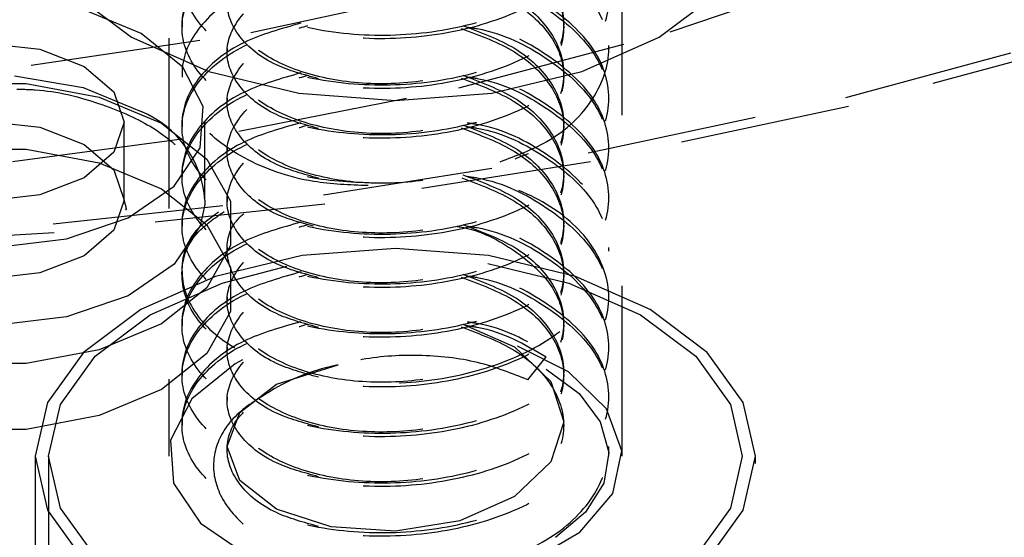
# Model space of a CAD drawing. Header units: inches. Extents: x 1907 to 2452, y -210 to -54.
# Tile 219 of 256: x 1992.729 to 1993.306, y -193.485 to -193.181. Entities that reach past the tile are written whole.
import ezdxf

# ---------------------------------------------------------------- set-up
doc = ezdxf.new("R2010")
doc.units = ezdxf.units.IN
doc.header["$LTSCALE"] = 0.5
doc.header["$MEASUREMENT"] = 0
doc.linetypes.add('HIDDEN', pattern=[0.225, 0.15, -0.075])
doc.layers.add('SID-M-H', color=4, linetype='HIDDEN')

msp = doc.modelspace()

# ---------------------------------------------------------------- linework, layer by layer
at = {"layer": 'SID-M-H'}
for p, q in [((1992.816, -192.39221), (1992.816, -193.43738)), ((1993.08162, -193.43738), (1993.08162, -192.39221)), ((1993.10972, -193.18861), (1993.22704, -193.14874)), ((1992.86421, -193.18895), (1992.98877, -193.16194)), ((1992.75959, -193.16567), (1992.79431, -193.19179)), ((1993.10331, -193.19179), (1993.13804, -193.16567)), ((1992.79993, -193.18956), (1992.76584, -193.17551)), ((1992.82381, -193.18382), (1992.82381, -193.18594)), ((1992.73539, -193.20817), (1992.86421, -193.18895)), ((1992.82427, -193.20924), (1992.79993, -193.18956)), ((1992.98601, -193.22142), (1993.10972, -193.18861)), ((1993.21277, -193.22714), (1993.35836, -193.18746)), ((1992.70995, -193.19532), (1992.74057, -193.19884)), ((1992.79431, -193.19179), (1992.83956, -193.21184)), ((1993.05806, -193.21184), (1993.10331, -193.19179)), ((1993.36018, -193.19265), (1993.21429, -193.23241)), ((1992.74057, -193.19884), (1992.76652, -193.20885)), ((1992.85023, -193.1984), (1992.85023, -193.20052)), ((1993.07381, -193.20052), (1993.07381, -193.1984)), ((1992.60376, -193.21938), (1992.73539, -193.20817)), ((1992.76652, -193.20885), (1992.78386, -193.22383)), ((1992.72569, -193.21434), (1992.76584, -193.22124)), ((1992.82381, -193.21298), (1992.82381, -193.2151)), ((1992.83622, -193.23242), (1992.82427, -193.20924)), ((1992.83956, -193.21184), (1992.89226, -193.22444)), ((1993.00536, -193.22444), (1993.05806, -193.21184)), ((1992.68742, -193.2188), (1992.73248, -193.2188)), ((1992.73248, -193.2188), (1992.77533, -193.22684)), ((1992.76584, -193.22124), (1992.79993, -193.23529)), ((1992.78386, -193.22383), (1992.78995, -193.2415)), ((1992.85718, -193.24684), (1992.98601, -193.22142)), ((1992.89226, -193.22444), (1992.94881, -193.22874)), ((1992.94881, -193.22874), (1993.00536, -193.22444)), ((1992.77533, -193.22684), (1992.81177, -193.24213)), ((1992.85023, -193.22756), (1992.85023, -193.22969)), ((1993.06182, -193.25945), (1993.21277, -193.22714)), ((1993.07381, -193.22969), (1993.07381, -193.22756)), ((1992.83449, -193.25658), (1992.83622, -193.23242)), ((1993.21429, -193.23241), (1993.06302, -193.26479)), ((1992.70995, -193.24105), (1992.74057, -193.24456)), ((1992.78995, -193.2415), (1992.78386, -193.25918)), ((1992.78995, -193.28723), (1992.78995, -193.2415)), ((1992.81177, -193.24213), (1992.83826, -193.26317)), ((1992.82381, -193.24214), (1992.82381, -193.24427)), ((1992.8372, -193.28723), (1992.8372, -193.2415)), ((1992.72456, -193.26461), (1992.85718, -193.24684)), ((1992.74057, -193.24456), (1992.76652, -193.25457)), ((1992.76652, -193.25457), (1992.78386, -193.26956)), ((1992.68742, -193.25738), (1992.73248, -193.25738)), ((1992.73248, -193.25738), (1992.77533, -193.26542)), ((1992.78386, -193.25918), (1992.76652, -193.27416)), ((1992.81926, -193.2791), (1992.83449, -193.25658)), ((1992.85023, -193.25672), (1992.85023, -193.25885)), ((1992.90661, -193.28415), (1993.06182, -193.25945)), ((1993.07381, -193.25885), (1993.07381, -193.25672)), ((1992.77533, -193.26542), (1992.81177, -193.28071)), ((1992.83826, -193.26317), (1992.85218, -193.28791)), ((1993.06302, -193.26479), (1992.90748, -193.28954)), ((1992.78386, -193.26956), (1992.78995, -193.28723)), ((1992.82381, -193.2713), (1992.82381, -193.27343)), ((1992.76652, -193.27416), (1992.74057, -193.28417)), ((1992.79219, -193.29756), (1992.81926, -193.2791)), ((1992.81177, -193.28071), (1992.83826, -193.30175)), ((1992.74057, -193.28417), (1992.70995, -193.28769)), ((1992.7483, -193.30106), (1992.90661, -193.28415)), ((1992.90748, -193.28954), (1992.74884, -193.30648)), ((1992.78995, -193.28723), (1992.78386, -193.3049)), ((1992.83712, -193.28974), (1992.83449, -193.3023)), ((1992.8372, -193.28723), (1992.83712, -193.28974)), ((1992.85023, -193.28588), (1992.85023, -193.28801)), ((1992.85218, -193.28791), (1992.85218, -193.31392)), ((1993.07381, -193.28801), (1993.07381, -193.28588)), ((1992.58805, -193.31004), (1992.7483, -193.30106)), ((1992.75621, -193.30993), (1992.79219, -193.29756)), ((1992.82381, -193.30046), (1992.82381, -193.30259)), ((1992.74884, -193.30648), (1992.58827, -193.31548)), ((1992.78386, -193.3049), (1992.76652, -193.31989)), ((1992.83449, -193.3023), (1992.81926, -193.32483)), ((1992.83826, -193.30175), (1992.85218, -193.32648)), ((1992.71521, -193.3149), (1992.75621, -193.30993)), ((1992.85218, -193.31392), (1992.83826, -193.33865)), ((1992.85023, -193.31505), (1992.85023, -193.31717)), ((1992.94881, -193.31561), (1992.89422, -193.31976)), ((1993.00341, -193.31976), (1992.94881, -193.31561)), ((1993.07381, -193.31717), (1993.07381, -193.31505)), ((1992.76652, -193.31989), (1992.74057, -193.3299)), ((1992.89422, -193.31976), (1992.84334, -193.33192)), ((1993.05428, -193.33192), (1993.00341, -193.31976)), ((1992.74057, -193.3299), (1992.70995, -193.33341)), ((1992.81926, -193.32483), (1992.79219, -193.34328)), ((1992.82381, -193.32963), (1992.82381, -193.33175)), ((1992.84725, -193.33583), (1992.88515, -193.32603)), ((1992.85218, -193.32648), (1992.85218, -193.35249)), ((1993.00302, -193.32437), (1993.05037, -193.33583)), ((1992.84334, -193.33192), (1992.79966, -193.35128)), ((1992.80518, -193.35446), (1992.84725, -193.33583)), ((1993.05037, -193.33583), (1993.09244, -193.35446)), ((1993.09797, -193.35128), (1993.05428, -193.33192)), ((1992.83826, -193.33865), (1992.81177, -193.35969)), ((1992.79219, -193.34328), (1992.75621, -193.35566)), ((1992.85023, -193.34421), (1992.85023, -193.34633)), ((1993.07381, -193.34633), (1993.07381, -193.34421)), ((1992.79966, -193.35128), (1992.76613, -193.3765)), ((1992.85218, -193.35249), (1992.83826, -193.37723)), ((1993.13149, -193.3765), (1993.09797, -193.35128)), ((1992.75621, -193.35566), (1992.71521, -193.36062)), ((1992.7729, -193.37875), (1992.80518, -193.35446)), ((1992.82381, -193.35879), (1992.82381, -193.36092)), ((1993.09244, -193.35446), (1993.12472, -193.37875)), ((1992.81177, -193.35969), (1992.77533, -193.37498)), ((1992.98831, -193.35985), (1993.01852, -193.37323)), ((1992.77533, -193.37498), (1992.73248, -193.38302)), ((1992.85023, -193.37337), (1992.85023, -193.3755)), ((1993.01852, -193.37323), (1993.03989, -193.39351)), ((1993.05016, -193.38783), (1993.02034, -193.37278)), ((1993.07381, -193.3755), (1993.07381, -193.37337)), ((1992.76613, -193.3765), (1992.74506, -193.40586)), ((1992.75261, -193.40703), (1992.7729, -193.37875)), ((1992.83826, -193.37723), (1992.81177, -193.39827)), ((1992.85922, -193.38078), (1992.8549, -193.38317)), ((1993.02639, -193.39259), (1993.0372, -193.37915)), ((1993.12472, -193.37875), (1993.14502, -193.40703)), ((1993.15256, -193.40586), (1993.13149, -193.3765)), ((1992.73248, -193.38302), (1992.68742, -193.38302)), ((1992.8549, -193.38317), (1992.82949, -193.40371)), ((1992.8791, -193.3951), (1992.91531, -193.38386)), ((1993.0372, -193.38636), (1993.0564, -193.40064)), ((1992.82381, -193.38795), (1992.82381, -193.39008)), ((1993.03989, -193.39351), (1993.04739, -193.41711)), ((1993.07254, -193.40951), (1993.05016, -193.38783)), ((1992.81177, -193.39827), (1992.77533, -193.41356)), ((1992.85773, -193.41174), (1992.8791, -193.3951)), ((1992.82949, -193.40371), (1992.81702, -193.4279)), ((1992.85023, -193.40253), (1992.85023, -193.40466)), ((1993.0564, -193.40064), (1993.06884, -193.41723)), ((1993.07381, -193.40466), (1993.07381, -193.40253)), ((1992.74506, -193.40586), (1992.73787, -193.43738)), ((1992.74569, -193.43738), (1992.75261, -193.40703)), ((1993.08151, -193.43421), (1993.07254, -193.40951)), ((1993.14502, -193.40703), (1993.15194, -193.43738)), ((1993.15975, -193.43738), (1993.15256, -193.40586)), ((1992.77533, -193.41356), (1992.73248, -193.42159)), ((1992.85023, -193.43169), (1992.85773, -193.41174)), ((1992.73248, -193.42159), (1992.68742, -193.42159)), ((1992.82381, -193.41711), (1992.82381, -193.41924)), ((1993.04739, -193.41711), (1993.03989, -193.44071)), ((1993.06884, -193.41723), (1993.07375, -193.43508)), ((1992.81702, -193.4279), (1992.81883, -193.45312)), ((1992.85773, -193.45165), (1992.85023, -193.43169)), ((1993.07381, -193.43738), (1993.07381, -193.43169)), ((1992.73787, -193.43738), (1992.73787, -193.64152)), ((1992.73787, -193.43738), (1992.74506, -193.4689)), ((1992.74569, -193.43738), (1992.74569, -193.62485)), ((1992.75261, -193.46773), (1992.74569, -193.43738)), ((1993.07375, -193.43508), (1993.07082, -193.45308)), ((1993.0761, -193.45926), (1993.08151, -193.43421)), ((1993.15194, -193.43738), (1993.14502, -193.46773)), ((1993.15194, -193.62485), (1993.15194, -193.43738)), ((1993.15256, -193.4689), (1993.15975, -193.43738)), ((1993.15975, -193.64152), (1993.15975, -193.43738)), ((1993.03989, -193.44071), (1993.01852, -193.461)), ((1992.81883, -193.45312), (1992.83472, -193.47663)), ((1992.8791, -193.46829), (1992.85773, -193.45165)), ((1993.07082, -193.45308), (1993.06023, -193.47009)), ((1993.01852, -193.461), (1992.98654, -193.47516)), ((1993.0569, -193.48193), (1993.0761, -193.45926)), ((1992.7729, -193.49601), (1992.75261, -193.46773)), ((1992.91109, -193.4788), (1992.8791, -193.46829)), ((1993.14502, -193.46773), (1993.12472, -193.49601)), ((1992.74506, -193.4689), (1992.76613, -193.49827)), ((1993.06023, -193.47009), (1993.04265, -193.48505)), ((1993.13149, -193.49827), (1993.15256, -193.4689)), ((1992.83472, -193.47663), (1992.86298, -193.49589)), ((1992.94881, -193.48131), (1992.91109, -193.4788)), ((1992.98654, -193.47516), (1992.94881, -193.48131)), ((1993.02599, -193.49978), (1993.0569, -193.48193))]:
    msp.add_line(p, q, dxfattribs=at)
for centre, radius, start, end in [((1992.77617, -193.29168), 0.06119, 4.16873, 67.15141), ((1992.93864, -193.50325), 0.12165, 101.05786, 120.02291)]:
    msp.add_arc(centre, radius, start, end, dxfattribs=at)
for points, knots in [([(1992.89344, -193.06686), (1992.88179, -193.07017), (1992.85582, -193.07755), (1992.83049, -193.09916), (1992.82051, -193.12544), (1992.83033, -193.15202), (1992.85812, -193.1742), (1992.89973, -193.18843), (1992.94881, -193.19224), (1992.99789, -193.18478), (1993.0395, -193.16691), (1993.06731, -193.14105), (1993.07704, -193.11096), (1993.06738, -193.08057), (1993.0392, -193.05558), (1993.01081, -193.04071), (1992.99286, -193.03817), (1992.99094, -193.0379)], [0, 0, 0, 0, 0.058434, 0.130204, 0.201974, 0.273743, 0.345513, 0.417283, 0.489053, 0.560823, 0.632592, 0.704362, 0.776132, 0.847902, 0.919672, 0.991442, 1, 1, 1, 1]), ([(1992.99023, -193.03992), (1992.99238, -193.04022), (1993.01059, -193.04278), (1993.03921, -193.05769), (1993.06738, -193.08271), (1993.07705, -193.11308), (1993.06731, -193.14318), (1993.0395, -193.16904), (1992.99789, -193.18691), (1992.94881, -193.19437), (1992.89973, -193.19055), (1992.85812, -193.17632), (1992.83033, -193.15414), (1992.82052, -193.12757), (1992.83046, -193.10127), (1992.8564, -193.07931), (1992.8832, -193.07175), (1992.89566, -193.06823)], [0, 0, 0, 0, 0.009576, 0.08099, 0.152403, 0.223817, 0.295231, 0.366644, 0.438058, 0.509471, 0.580885, 0.652298, 0.723712, 0.795126, 0.866539, 0.937953, 1, 1, 1, 1]), ([(1992.89344, -193.09602), (1992.88179, -193.09933), (1992.85582, -193.10671), (1992.83049, -193.12832), (1992.82051, -193.15461), (1992.83033, -193.18118), (1992.85812, -193.20336), (1992.89973, -193.21759), (1992.94881, -193.2214), (1992.99789, -193.21394), (1993.0395, -193.19608), (1993.06731, -193.17022), (1993.07704, -193.14012), (1993.06738, -193.10974), (1993.0392, -193.08474), (1993.01081, -193.06988), (1992.99286, -193.06734), (1992.99094, -193.06706)], [0, 0, 0, 0, 0.058434, 0.130204, 0.201974, 0.273743, 0.345513, 0.417283, 0.489053, 0.560823, 0.632592, 0.704362, 0.776132, 0.847902, 0.919672, 0.991442, 1, 1, 1, 1]), ([(1992.99023, -193.06908), (1992.99238, -193.06938), (1993.01059, -193.07194), (1993.03921, -193.08685), (1993.06738, -193.11187), (1993.07705, -193.14225), (1993.06731, -193.17234), (1993.0395, -193.1982), (1992.99789, -193.21607), (1992.94881, -193.22353), (1992.89973, -193.21972), (1992.85812, -193.20549), (1992.83033, -193.1833), (1992.82052, -193.15674), (1992.83046, -193.13043), (1992.8564, -193.10847), (1992.8832, -193.10091), (1992.89566, -193.09739)], [0, 0, 0, 0, 0.009576, 0.08099, 0.152403, 0.223817, 0.295231, 0.366644, 0.438058, 0.509471, 0.580885, 0.652298, 0.723712, 0.795126, 0.866539, 0.937953, 1, 1, 1, 1]), ([(1992.89344, -193.12518), (1992.88179, -193.12849), (1992.85582, -193.13587), (1992.83049, -193.15748), (1992.82051, -193.18377), (1992.83033, -193.21034), (1992.85812, -193.23252), (1992.89973, -193.24675), (1992.94881, -193.25057), (1992.99789, -193.24311), (1993.0395, -193.22524), (1993.06731, -193.19938), (1993.07704, -193.16928), (1993.06738, -193.1389), (1993.0392, -193.11391), (1993.01081, -193.09904), (1992.99286, -193.0965), (1992.99094, -193.09623)], [0, 0, 0, 0, 0.058434, 0.130204, 0.201974, 0.273743, 0.345513, 0.417283, 0.489053, 0.560823, 0.632592, 0.704362, 0.776132, 0.847902, 0.919672, 0.991442, 1, 1, 1, 1]), ([(1992.99023, -193.09824), (1992.99238, -193.09855), (1993.01059, -193.1011), (1993.03921, -193.11602), (1993.06738, -193.14103), (1993.07705, -193.17141), (1993.06731, -193.20151), (1993.0395, -193.22736), (1992.99789, -193.24523), (1992.94881, -193.25269), (1992.89973, -193.24888), (1992.85812, -193.23465), (1992.83033, -193.21247), (1992.82052, -193.1859), (1992.83046, -193.15959), (1992.8564, -193.13764), (1992.8832, -193.13007), (1992.89566, -193.12655)], [0, 0, 0, 0, 0.009576, 0.08099, 0.152403, 0.223817, 0.295231, 0.366644, 0.438058, 0.509471, 0.580885, 0.652298, 0.723712, 0.795126, 0.866539, 0.937953, 1, 1, 1, 1]), ([(1992.98831, -193.09739), (1992.99902, -193.10142), (1993.02106, -193.1097), (1993.04217, -193.1306), (1993.04998, -193.15462), (1993.04225, -193.17883), (1993.02034, -193.19959), (1992.98752, -193.21407), (1992.94881, -193.22034), (1992.91011, -193.21771), (1992.87729, -193.20687), (1992.85538, -193.18977), (1992.8476, -193.16918), (1992.8556, -193.14892), (1992.8735, -193.13336), (1992.89114, -193.12838), (1992.89761, -193.12655)], [0, 0, 0, 0, 0.06985, 0.143796, 0.217743, 0.29169, 0.365636, 0.439583, 0.513529, 0.587476, 0.661422, 0.735369, 0.809316, 0.883262, 0.957209, 1, 1, 1, 1]), ([(1992.98737, -193.0991), (1992.99842, -193.10325), (1993.02082, -193.11165), (1993.04217, -193.13271), (1993.05001, -193.15679), (1993.04215, -193.18083), (1993.02156, -193.20135), (1993.00024, -193.20941), (1992.99023, -193.21319)], [0, 0, 0, 0, 0.166236, 0.336934, 0.507632, 0.678329, 0.849027, 1, 1, 1, 1]), ([(1992.98831, -193.12655), (1992.99902, -193.13058), (1993.02106, -193.13886), (1993.04217, -193.15976), (1993.04998, -193.18379), (1993.04225, -193.20799), (1993.02034, -193.22875), (1992.98752, -193.24323), (1992.94881, -193.2495), (1992.91011, -193.24688), (1992.87729, -193.23604), (1992.85538, -193.21893), (1992.8476, -193.19834), (1992.8556, -193.17808), (1992.8735, -193.16252), (1992.89114, -193.15754), (1992.89761, -193.15572)], [0, 0, 0, 0, 0.06985, 0.143796, 0.217743, 0.29169, 0.365636, 0.439583, 0.513529, 0.587476, 0.661422, 0.735369, 0.809316, 0.883262, 0.957209, 1, 1, 1, 1]), ([(1992.99023, -193.12741), (1992.99238, -193.12771), (1993.01059, -193.13026), (1993.03922, -193.14519), (1993.06735, -193.17017), (1993.07715, -193.20066), (1993.06693, -193.23034), (1993.04565, -193.25275), (1993.02517, -193.26066), (1993.01876, -193.26313)], [0, 0, 0, 0, 0.023994, 0.202927, 0.38186, 0.560793, 0.739726, 0.918658, 1, 1, 1, 1]), ([(1993.01022, -193.26469), (1993.01969, -193.26114), (1993.04338, -193.25225), (1993.06707, -193.22831), (1993.07711, -193.19851), (1993.06737, -193.16804), (1993.03921, -193.14307), (1993.01081, -193.1282), (1992.99286, -193.12566), (1992.99094, -193.12539)], [0, 0, 0, 0, 0.114997, 0.2878745, 0.460752, 0.6336295, 0.806507, 0.9793845, 1, 1, 1, 1]), ([(1992.90378, -193.21607), (1992.89508, -193.21368), (1992.87512, -193.20821), (1992.85553, -193.19175), (1992.84756, -193.17134), (1992.85562, -193.15105), (1992.87323, -193.13564), (1992.8905, -193.13074), (1992.89662, -193.12901)], [0, 0, 0, 0, 0.14505, 0.333051, 0.521052, 0.709054, 0.897055, 1, 1, 1, 1]), ([(1992.98737, -193.12827), (1992.99842, -193.13241), (1993.02082, -193.14081), (1993.04217, -193.16187), (1993.05001, -193.18595), (1993.04215, -193.20999), (1993.02156, -193.23051), (1993.00024, -193.23857), (1992.99023, -193.24235)], [0, 0, 0, 0, 0.166236, 0.336934, 0.507632, 0.678329, 0.849027, 1, 1, 1, 1]), ([(1992.89344, -193.15435), (1992.88179, -193.15766), (1992.85582, -193.16503), (1992.83049, -193.18665), (1992.82051, -193.21292), (1992.83032, -193.23955), (1992.85815, -193.26149), (1992.89737, -193.27581), (1992.92738, -193.2768), (1992.94105, -193.27725)], [0, 0, 0, 0, 0.122397, 0.272727, 0.423057, 0.573387, 0.723717, 0.874047, 1, 1, 1, 1]), ([(1992.89344, -193.18351), (1992.88179, -193.18682), (1992.85582, -193.1942), (1992.83049, -193.21581), (1992.82051, -193.24209), (1992.83033, -193.26866), (1992.85812, -193.29085), (1992.89973, -193.30508), (1992.94881, -193.30889), (1992.99789, -193.30143), (1993.0395, -193.28356), (1993.06731, -193.2577), (1993.07704, -193.22761), (1993.06738, -193.19722), (1993.0392, -193.17223), (1993.01081, -193.15736), (1992.99286, -193.15482), (1992.99094, -193.15455)], [0, 0, 0, 0, 0.058434, 0.130204, 0.201974, 0.273743, 0.345513, 0.417283, 0.489053, 0.560823, 0.632592, 0.704362, 0.776132, 0.847902, 0.919672, 0.991442, 1, 1, 1, 1]), ([(1992.93283, -193.27875), (1992.92199, -193.27834), (1992.89486, -193.27731), (1992.85819, -193.26354), (1992.83031, -193.2417), (1992.82052, -193.21504), (1992.83046, -193.18876), (1992.8564, -193.1668), (1992.8832, -193.15923), (1992.89566, -193.15572)], [0, 0, 0, 0, 0.101892, 0.254922, 0.407952, 0.560981, 0.714011, 0.867041, 1, 1, 1, 1]), ([(1992.99023, -193.15657), (1992.99238, -193.15687), (1993.01059, -193.15942), (1993.03921, -193.17434), (1993.06738, -193.19935), (1993.07705, -193.22973), (1993.06731, -193.25983), (1993.0395, -193.28569), (1992.99789, -193.30356), (1992.94881, -193.31102), (1992.89973, -193.3072), (1992.85812, -193.29297), (1992.83033, -193.27079), (1992.82052, -193.24422), (1992.83046, -193.21792), (1992.8564, -193.19596), (1992.8832, -193.1884), (1992.89566, -193.18488)], [0, 0, 0, 0, 0.009576, 0.08099, 0.152403, 0.223817, 0.295231, 0.366644, 0.438058, 0.509471, 0.580885, 0.652298, 0.723712, 0.795126, 0.866539, 0.937953, 1, 1, 1, 1]), ([(1992.98831, -193.15572), (1992.99902, -193.15974), (1993.02106, -193.16803), (1993.04217, -193.18892), (1993.04998, -193.21295), (1993.04225, -193.23715), (1993.02034, -193.25791), (1992.98752, -193.27239), (1992.94881, -193.27866), (1992.91011, -193.27604), (1992.87729, -193.2652), (1992.85538, -193.2481), (1992.8476, -193.2275), (1992.8556, -193.20725), (1992.8735, -193.19168), (1992.89114, -193.1867), (1992.89761, -193.18488)], [0, 0, 0, 0, 0.06985, 0.143796, 0.217743, 0.29169, 0.365636, 0.439583, 0.513529, 0.587476, 0.661422, 0.735369, 0.809316, 0.883262, 0.957209, 1, 1, 1, 1]), ([(1992.90378, -193.24523), (1992.89508, -193.24285), (1992.87512, -193.23737), (1992.85553, -193.22091), (1992.84757, -193.20052), (1992.85556, -193.18017), (1992.87435, -193.16414), (1992.89321, -193.1589), (1992.90085, -193.15678)], [0, 0, 0, 0, 0.141532, 0.324973, 0.508414, 0.691855, 0.875296, 1, 1, 1, 1]), ([(1992.98483, -193.15678), (1992.9854, -193.15687), (1992.99858, -193.15896), (1993.02006, -193.17078), (1993.04231, -193.19076), (1993.05001, -193.21521), (1993.04199, -193.23902), (1993.02478, -193.25729), (1993.00806, -193.26389), (1993.00248, -193.26609)], [0, 0, 0, 0, 0.008166, 0.188447, 0.368728, 0.549008, 0.729289, 0.90957, 1, 1, 1, 1]), ([(1992.89344, -193.21267), (1992.88179, -193.21598), (1992.85582, -193.22336), (1992.83049, -193.24497), (1992.82051, -193.27125), (1992.83033, -193.29783), (1992.85812, -193.32001), (1992.89973, -193.33424), (1992.94881, -193.33805), (1992.99789, -193.33059), (1993.0395, -193.31272), (1993.06731, -193.28686), (1993.07704, -193.25677), (1993.06738, -193.22639), (1993.0392, -193.20139), (1993.01081, -193.18652), (1992.99286, -193.18398), (1992.99094, -193.18371)], [0, 0, 0, 0, 0.058434, 0.130204, 0.201974, 0.273743, 0.345513, 0.417283, 0.489053, 0.560823, 0.632592, 0.704362, 0.776132, 0.847902, 0.919672, 0.991442, 1, 1, 1, 1]), ([(1992.99023, -193.18573), (1992.99238, -193.18603), (1993.01059, -193.18859), (1993.03921, -193.2035), (1993.06738, -193.22852), (1993.07705, -193.25889), (1993.06731, -193.28899), (1993.0395, -193.31485), (1992.99789, -193.33272), (1992.94881, -193.34018), (1992.89973, -193.33637), (1992.85812, -193.32213), (1992.83033, -193.29995), (1992.82052, -193.27339), (1992.83046, -193.24708), (1992.8564, -193.22512), (1992.8832, -193.21756), (1992.89566, -193.21404)], [0, 0, 0, 0, 0.009576, 0.08099, 0.152403, 0.223817, 0.295231, 0.366644, 0.438058, 0.509471, 0.580885, 0.652298, 0.723712, 0.795126, 0.866539, 0.937953, 1, 1, 1, 1]), ([(1992.98831, -193.18488), (1992.99902, -193.1889), (1993.02106, -193.19719), (1993.04217, -193.21808), (1993.04998, -193.24211), (1993.04225, -193.26632), (1993.02034, -193.28707), (1992.98752, -193.30156), (1992.94881, -193.30782), (1992.91011, -193.3052), (1992.87729, -193.29436), (1992.85538, -193.27726), (1992.8476, -193.25667), (1992.8556, -193.23641), (1992.8735, -193.22084), (1992.89114, -193.21587), (1992.89761, -193.21404)], [0, 0, 0, 0, 0.06985, 0.143796, 0.217743, 0.29169, 0.365636, 0.439583, 0.513529, 0.587476, 0.661422, 0.735369, 0.809316, 0.883262, 0.957209, 1, 1, 1, 1]), ([(1992.90378, -193.27439), (1992.89508, -193.27201), (1992.87512, -193.26653), (1992.85553, -193.25007), (1992.84756, -193.22967), (1992.85562, -193.20937), (1992.87323, -193.19396), (1992.8905, -193.18907), (1992.89662, -193.18733)], [0, 0, 0, 0, 0.14505, 0.333051, 0.521052, 0.709054, 0.897055, 1, 1, 1, 1]), ([(1992.98737, -193.18659), (1992.99842, -193.19073), (1993.02082, -193.19913), (1993.04217, -193.22019), (1993.05001, -193.24427), (1993.04214, -193.26831), (1993.02175, -193.2887), (1993.00069, -193.29667), (1992.99094, -193.30036)], [0, 0, 0, 0, 0.166869, 0.338216, 0.509563, 0.68091, 0.852257, 1, 1, 1, 1]), ([(1992.89344, -193.24183), (1992.88179, -193.24514), (1992.85582, -193.25252), (1992.83049, -193.27413), (1992.82051, -193.30042), (1992.83033, -193.32699), (1992.85812, -193.34917), (1992.89973, -193.3634), (1992.94881, -193.36721), (1992.99789, -193.35975), (1993.0395, -193.34189), (1993.06731, -193.31603), (1993.07704, -193.28593), (1993.06738, -193.25555), (1993.0392, -193.23056), (1993.01081, -193.21569), (1992.99286, -193.21315), (1992.99094, -193.21288)], [0, 0, 0, 0, 0.058434, 0.130204, 0.201974, 0.273743, 0.345513, 0.417283, 0.489053, 0.560823, 0.632592, 0.704362, 0.776132, 0.847902, 0.919672, 0.991442, 1, 1, 1, 1]), ([(1992.98831, -193.21404), (1992.99902, -193.21807), (1993.02106, -193.22635), (1993.04217, -193.24724), (1993.04998, -193.27127), (1993.04225, -193.29548), (1993.02034, -193.31623), (1992.98752, -193.33072), (1992.94881, -193.33698), (1992.91011, -193.33436), (1992.87729, -193.32352), (1992.85538, -193.30642), (1992.8476, -193.28583), (1992.8556, -193.26557), (1992.8735, -193.25), (1992.89114, -193.24503), (1992.89761, -193.2432)], [0, 0, 0, 0, 0.06985, 0.143796, 0.217743, 0.29169, 0.365636, 0.439583, 0.513529, 0.587476, 0.661422, 0.735369, 0.809316, 0.883262, 0.957209, 1, 1, 1, 1]), ([(1992.99023, -193.21489), (1992.99238, -193.2152), (1993.01059, -193.21775), (1993.03921, -193.23267), (1993.06738, -193.25768), (1993.07705, -193.28806), (1993.06731, -193.31815), (1993.0395, -193.34401), (1992.99789, -193.36188), (1992.94881, -193.36934), (1992.89973, -193.36553), (1992.85812, -193.3513), (1992.83033, -193.32911), (1992.82052, -193.30255), (1992.83046, -193.27624), (1992.8564, -193.25429), (1992.8832, -193.24672), (1992.89566, -193.2432)], [0, 0, 0, 0, 0.009576, 0.08099, 0.152403, 0.223817, 0.295231, 0.366644, 0.438058, 0.509471, 0.580885, 0.652298, 0.723712, 0.795126, 0.866539, 0.937953, 1, 1, 1, 1]), ([(1992.90085, -193.30259), (1992.89321, -193.30047), (1992.87435, -193.29523), (1992.85557, -193.27921), (1992.84755, -193.25884), (1992.85563, -193.23853), (1992.87323, -193.22313), (1992.8905, -193.21823), (1992.89662, -193.21649)], [0, 0, 0, 0, 0.130047, 0.321347, 0.512647, 0.703948, 0.895248, 1, 1, 1, 1]), ([(1992.98737, -193.21575), (1992.99842, -193.2199), (1993.02082, -193.2283), (1993.04217, -193.24936), (1993.05001, -193.27344), (1993.04214, -193.29748), (1993.02175, -193.31786), (1993.00069, -193.32583), (1992.99094, -193.32952)], [0, 0, 0, 0, 0.166869, 0.338216, 0.509563, 0.68091, 0.852257, 1, 1, 1, 1]), ([(1992.72715, -193.22217), (1992.73072, -193.22224), (1992.74758, -193.22255), (1992.77568, -193.22986), (1992.80665, -193.24319), (1992.82742, -193.26064), (1992.83702, -193.27629), (1992.83635, -193.28534), (1992.83608, -193.28899)], [0, 0, 0, 0, 0.055161, 0.260519, 0.463875, 0.66443, 0.864425, 1, 1, 1, 1]), ([(1992.84527, -193.29432), (1992.84095, -193.29739), (1992.82684, -193.30744), (1992.82114, -193.32985), (1992.83016, -193.35608), (1992.85816, -193.37835), (1992.89972, -193.39256), (1992.94881, -193.39638), (1992.99789, -193.38892), (1993.0395, -193.37105), (1993.06731, -193.34519), (1993.07704, -193.31509), (1993.06738, -193.28471), (1993.0392, -193.25972), (1993.01081, -193.24485), (1992.99286, -193.24231), (1992.99094, -193.24204)], [0, 0, 0, 0, 0.03508, 0.114699, 0.194318, 0.273936, 0.353555, 0.433174, 0.512793, 0.592412, 0.67203, 0.751649, 0.831268, 0.910887, 0.990506, 1, 1, 1, 1]), ([(1992.98831, -193.2432), (1992.99902, -193.24723), (1993.02106, -193.25551), (1993.04217, -193.27641), (1993.04998, -193.30044), (1993.04225, -193.32464), (1993.02034, -193.3454), (1992.98752, -193.35988), (1992.94882, -193.36615), (1992.91009, -193.36352), (1992.87734, -193.35271), (1992.85517, -193.3355), (1992.84839, -193.3153), (1992.8515, -193.29948), (1992.86032, -193.29302), (1992.8617, -193.29201)], [0, 0, 0, 0, 0.0778734, 0.160314, 0.2427546, 0.3251952, 0.4076358, 0.4900764, 0.572517, 0.6549576, 0.7373982, 0.8198388, 0.9022794, 0.98472, 1, 1, 1, 1]), ([(1992.99023, -193.24406), (1992.99238, -193.24436), (1993.01059, -193.24691), (1993.03921, -193.26183), (1993.06738, -193.28684), (1993.07705, -193.31722), (1993.06731, -193.34732), (1993.0395, -193.37317), (1992.99789, -193.39104), (1992.94881, -193.3985), (1992.89972, -193.39469), (1992.85816, -193.38048), (1992.8302, -193.35822), (1992.82102, -193.33194), (1992.82748, -193.30857), (1992.84295, -193.29775), (1992.84851, -193.29387)], [0, 0, 0, 0, 0.010563, 0.089338, 0.168113, 0.246888, 0.325663, 0.404438, 0.483213, 0.561988, 0.640763, 0.719538, 0.798313, 0.877089, 0.955864, 1, 1, 1, 1]), ([(1992.90378, -193.33272), (1992.89508, -193.33033), (1992.87512, -193.32486), (1992.85553, -193.3084), (1992.84756, -193.28799), (1992.85562, -193.2677), (1992.87323, -193.25229), (1992.8905, -193.24739), (1992.89662, -193.24566)], [0, 0, 0, 0, 0.14505, 0.3330512, 0.5210524, 0.7090536, 0.8970547, 1, 1, 1, 1]), ([(1992.98737, -193.24492), (1992.99842, -193.24906), (1993.02082, -193.25746), (1993.04217, -193.27852), (1993.05001, -193.3026), (1993.04215, -193.32664), (1993.02156, -193.34716), (1993.00024, -193.35522), (1992.99023, -193.359)], [0, 0, 0, 0, 0.166236, 0.336934, 0.507632, 0.678329, 0.849027, 1, 1, 1, 1]), ([(1992.62949, -193.292), (1992.63115, -193.2903), (1992.63453, -193.28684), (1992.6505, -193.27802), (1992.67394, -193.27094), (1992.70359, -193.2673), (1992.73556, -193.26895), (1992.76279, -193.27542), (1992.78187, -193.28442), (1992.78683, -193.28869), (1992.78924, -193.29076)], [0, 0, 0, 0, 0.112915, 0.229522, 0.352486, 0.486829, 0.628715, 0.770693, 0.888666, 1, 1, 1, 1]), ([(1992.98831, -193.27237), (1992.99902, -193.27639), (1993.02106, -193.28468), (1993.04217, -193.30557), (1993.04998, -193.3296), (1993.04225, -193.3538), (1993.02034, -193.37456), (1992.98752, -193.38904), (1992.94881, -193.39531), (1992.91011, -193.39269), (1992.87729, -193.38185), (1992.85538, -193.36475), (1992.8476, -193.34415), (1992.8556, -193.32389), (1992.8735, -193.30833), (1992.89114, -193.30335), (1992.89761, -193.30153)], [0, 0, 0, 0, 0.06985, 0.143796, 0.217743, 0.29169, 0.365636, 0.439583, 0.513529, 0.587476, 0.661422, 0.735369, 0.809316, 0.883262, 0.957209, 1, 1, 1, 1]), ([(1992.89344, -193.30016), (1992.88179, -193.30347), (1992.85582, -193.31084), (1992.83049, -193.33246), (1992.82051, -193.35874), (1992.83033, -193.38531), (1992.85812, -193.40749), (1992.89973, -193.42173), (1992.94881, -193.42554), (1992.99789, -193.41808), (1993.0395, -193.4002), (1993.0673, -193.37437), (1993.07709, -193.34417), (1993.0672, -193.31419), (1993.04024, -193.28805), (1993.01204, -193.27778), (1992.99822, -193.27275)], [0, 0, 0, 0, 0.059105, 0.131698, 0.204292, 0.276886, 0.349479, 0.422073, 0.494666, 0.56726, 0.639854, 0.712447, 0.785041, 0.857635, 0.930228, 1, 1, 1, 1]), ([(1992.99023, -193.27322), (1992.99238, -193.27352), (1993.01059, -193.27607), (1993.03921, -193.29099), (1993.06738, -193.316), (1993.07705, -193.34638), (1993.06731, -193.37648), (1993.0395, -193.40234), (1992.99789, -193.42021), (1992.94881, -193.42766), (1992.89973, -193.42385), (1992.85812, -193.40962), (1992.83033, -193.38744), (1992.82052, -193.36087), (1992.83046, -193.33457), (1992.8564, -193.31261), (1992.8832, -193.30504), (1992.89566, -193.30153)], [0, 0, 0, 0, 0.009576, 0.08099, 0.152403, 0.223817, 0.295231, 0.366644, 0.438058, 0.509471, 0.580885, 0.652298, 0.723712, 0.795126, 0.866539, 0.937953, 1, 1, 1, 1]), ([(1992.98772, -193.27423), (1992.99864, -193.27833), (1993.02091, -193.28669), (1993.04217, -193.30768), (1993.05001, -193.33176), (1993.04215, -193.35581), (1993.02156, -193.37632), (1993.00024, -193.38438), (1992.99023, -193.38816)], [0, 0, 0, 0, 0.164683, 0.335699, 0.506714, 0.67773, 0.848746, 1, 1, 1, 1]), ([(1992.79067, -193.29236), (1992.79081, -193.29253), (1992.79175, -193.29371), (1992.79078, -193.29019), (1992.78996, -193.2872)], [0, 0, 0, 0, 0.149269, 1, 1, 1, 1]), ([(1992.90378, -193.36188), (1992.89509, -193.3595), (1992.87515, -193.35403), (1992.85536, -193.33749), (1992.84817, -193.31741), (1992.8522, -193.30062), (1992.86243, -193.29338), (1992.86503, -193.29154)], [0, 0, 0, 0, 0.187588, 0.430724, 0.673859, 0.916994, 1, 1, 1, 1]), ([(1992.89344, -193.32932), (1992.88179, -193.33263), (1992.85582, -193.34001), (1992.83049, -193.36162), (1992.82051, -193.3879), (1992.83033, -193.41448), (1992.85812, -193.43666), (1992.89973, -193.45089), (1992.94881, -193.4547), (1992.99789, -193.44724), (1993.0395, -193.42937), (1993.06731, -193.40351), (1993.07704, -193.37342), (1993.06738, -193.34303), (1993.0392, -193.31804), (1993.01081, -193.30317), (1992.99286, -193.30063), (1992.99094, -193.30036)], [0, 0, 0, 0, 0.058434, 0.130204, 0.201974, 0.273743, 0.345513, 0.417283, 0.489053, 0.560823, 0.632592, 0.704362, 0.776132, 0.847902, 0.919672, 0.991442, 1, 1, 1, 1]), ([(1992.99023, -193.30238), (1992.99238, -193.30268), (1993.01059, -193.30524), (1993.03921, -193.32015), (1993.06738, -193.34516), (1993.07705, -193.37554), (1993.06731, -193.40564), (1993.0395, -193.4315), (1992.99789, -193.44937), (1992.94881, -193.45683), (1992.89973, -193.45301), (1992.85812, -193.43878), (1992.83033, -193.4166), (1992.82052, -193.39003), (1992.83046, -193.36373), (1992.8564, -193.34177), (1992.8832, -193.33421), (1992.89566, -193.33069)], [0, 0, 0, 0, 0.009576, 0.08099, 0.152403, 0.223817, 0.295231, 0.366644, 0.438058, 0.509471, 0.580885, 0.652298, 0.723712, 0.795126, 0.866539, 0.937953, 1, 1, 1, 1]), ([(1992.98831, -193.30153), (1992.99902, -193.30555), (1993.02106, -193.31384), (1993.04217, -193.33473), (1993.04998, -193.35876), (1993.04225, -193.38296), (1993.02034, -193.40372), (1992.98752, -193.4182), (1992.94881, -193.42447), (1992.91011, -193.42185), (1992.87729, -193.41101), (1992.85538, -193.39391), (1992.8476, -193.37331), (1992.8556, -193.35306), (1992.8735, -193.33749), (1992.89114, -193.33251), (1992.89761, -193.33069)], [0, 0, 0, 0, 0.06985, 0.143796, 0.217743, 0.29169, 0.365636, 0.439583, 0.513529, 0.587476, 0.661422, 0.735369, 0.809316, 0.883262, 0.957209, 1, 1, 1, 1]), ([(1992.90378, -193.39104), (1992.89508, -193.38866), (1992.87512, -193.38318), (1992.85553, -193.36672), (1992.84757, -193.34633), (1992.85556, -193.32598), (1992.87435, -193.30995), (1992.89321, -193.30471), (1992.90085, -193.30259)], [0, 0, 0, 0, 0.141532, 0.324973, 0.508414, 0.691855, 0.875296, 1, 1, 1, 1]), ([(1992.98483, -193.30259), (1992.9854, -193.30268), (1992.99858, -193.30477), (1993.02006, -193.31659), (1993.04233, -193.33658), (1993.04997, -193.36099), (1993.04216, -193.38495), (1993.02156, -193.40549), (1993.00024, -193.41354), (1992.99023, -193.41732)], [0, 0, 0, 0, 0.007639, 0.17628, 0.344922, 0.513563, 0.682204, 0.850846, 1, 1, 1, 1]), ([(1992.89344, -193.35848), (1992.88179, -193.36179), (1992.85582, -193.36917), (1992.83049, -193.39078), (1992.82051, -193.41707), (1992.83033, -193.44364), (1992.85812, -193.46582), (1992.89973, -193.48005), (1992.94881, -193.48386), (1992.99789, -193.4764), (1993.0395, -193.45853), (1993.06731, -193.43268), (1993.07704, -193.40258), (1993.06738, -193.3722), (1993.0392, -193.3472), (1993.01081, -193.33234), (1992.99286, -193.32979), (1992.99094, -193.32952)], [0, 0, 0, 0, 0.058434, 0.130204, 0.201974, 0.273743, 0.345513, 0.417283, 0.489053, 0.560823, 0.632592, 0.704362, 0.776132, 0.847902, 0.919672, 0.991442, 1, 1, 1, 1]), ([(1992.99023, -193.33154), (1992.99238, -193.33184), (1993.01059, -193.3344), (1993.03921, -193.34931), (1993.06738, -193.37433), (1993.07705, -193.40471), (1993.06731, -193.4348), (1993.0395, -193.46066), (1992.99789, -193.47853), (1992.94881, -193.48599), (1992.89973, -193.48218), (1992.85812, -193.46795), (1992.83033, -193.44576), (1992.82052, -193.4192), (1992.83046, -193.39289), (1992.8564, -193.37093), (1992.8832, -193.36337), (1992.89566, -193.35985)], [0, 0, 0, 0, 0.009576, 0.08099, 0.152403, 0.223817, 0.295231, 0.366644, 0.438058, 0.509471, 0.580885, 0.652298, 0.723712, 0.795126, 0.866539, 0.937953, 1, 1, 1, 1]), ([(1992.98831, -193.33069), (1992.99902, -193.33471), (1993.02106, -193.343), (1993.04217, -193.36389), (1993.04998, -193.38792), (1993.04225, -193.41213), (1993.02034, -193.43288), (1992.98752, -193.44737), (1992.94881, -193.45363), (1992.91011, -193.45101), (1992.87729, -193.44017), (1992.85538, -193.42307), (1992.8476, -193.40248), (1992.8556, -193.38222), (1992.8735, -193.36665), (1992.89114, -193.36168), (1992.89761, -193.35985)], [0, 0, 0, 0, 0.06985, 0.143796, 0.217743, 0.29169, 0.365636, 0.439583, 0.513529, 0.587476, 0.661422, 0.735369, 0.809316, 0.883262, 0.957209, 1, 1, 1, 1]), ([(1992.90378, -193.4202), (1992.89508, -193.41782), (1992.87512, -193.41234), (1992.85553, -193.39588), (1992.84756, -193.37548), (1992.85562, -193.35518), (1992.87323, -193.33977), (1992.8905, -193.33488), (1992.89662, -193.33314)], [0, 0, 0, 0, 0.14505, 0.333051, 0.521052, 0.709054, 0.897055, 1, 1, 1, 1]), ([(1992.98737, -193.3324), (1992.99842, -193.33655), (1993.02082, -193.34494), (1993.04217, -193.366), (1993.05001, -193.39008), (1993.04215, -193.41413), (1993.02156, -193.43465), (1993.00024, -193.44271), (1992.99023, -193.44649)], [0, 0, 0, 0, 0.166236, 0.336934, 0.507632, 0.678329, 0.849027, 1, 1, 1, 1]), ([(1992.99129, -193.50525), (1993.00769, -193.49971), (1993.03878, -193.48921), (1993.06722, -193.46171), (1993.07707, -193.43178), (1993.06738, -193.40135), (1993.0392, -193.37637), (1993.01081, -193.3615), (1992.99286, -193.35896), (1992.99094, -193.35869)], [0, 0, 0, 0, 0.178878, 0.339277, 0.499676, 0.660075, 0.820474, 0.980873, 1, 1, 1, 1]), ([(1992.90378, -193.44937), (1992.89508, -193.44698), (1992.87512, -193.44151), (1992.85553, -193.42505), (1992.84756, -193.40464), (1992.85562, -193.38434), (1992.87323, -193.36894), (1992.8905, -193.36404), (1992.89662, -193.36231)], [0, 0, 0, 0, 0.14505, 0.333051, 0.521052, 0.709054, 0.897055, 1, 1, 1, 1]), ([(1992.98737, -193.36156), (1992.99842, -193.36571), (1993.02082, -193.37411), (1993.04217, -193.39517), (1993.05001, -193.41925), (1993.04215, -193.44329), (1993.02156, -193.46381), (1993.00024, -193.47187), (1992.99023, -193.47565)], [0, 0, 0, 0, 0.166236, 0.336934, 0.507632, 0.678329, 0.849027, 1, 1, 1, 1]), ([(1992.99023, -193.3607), (1992.99239, -193.361), (1993.01064, -193.36354), (1993.02475, -193.37184), (1993.0372, -193.37915)], [0, 0, 0, 0, 0.118239, 1, 1, 1, 1]), ([(1993.02639, -193.39259), (1993.01692, -193.38881), (1992.99765, -193.3811), (1992.96234, -193.37723), (1992.93402, -193.37918), (1992.91924, -193.38288), (1992.91531, -193.38386)], [0, 0, 0, 0, 0.290411, 0.590872, 0.891197, 1, 1, 1, 1]), ([(1992.87778, -193.39792), (1992.86982, -193.40272), (1992.85391, -193.41232), (1992.84225, -193.43147), (1992.84143, -193.4518), (1992.85207, -193.47186), (1992.87425, -193.48925), (1992.90569, -193.50212), (1992.94353, -193.50853), (1992.97315, -193.50786), (1992.98859, -193.50564), (1992.99129, -193.50525)], [0, 0, 0, 0, 0.114014, 0.227996, 0.341917, 0.461888, 0.584532, 0.709485, 0.840837, 0.972102, 1, 1, 1, 1]), ([(1992.90378, -193.47853), (1992.89509, -193.47615), (1992.87513, -193.47067), (1992.85548, -193.45417), (1992.84782, -193.4341), (1992.85465, -193.41353), (1992.87006, -193.40313), (1992.87778, -193.39792)], [0, 0, 0, 0, 0.163353, 0.375078, 0.586802, 0.793207, 1, 1, 1, 1])]:
    msp.add_open_spline(points, degree=3, knots=knots, dxfattribs=at)

doc.saveas('drawing.dxf')
